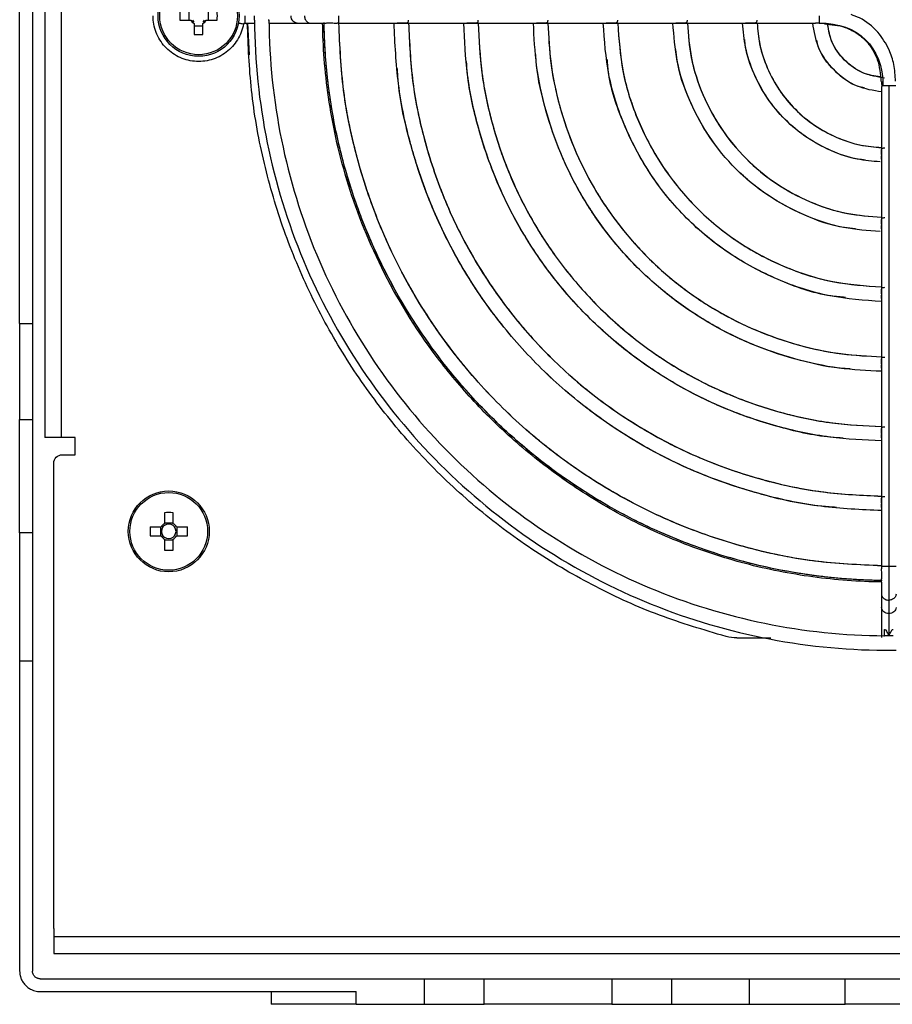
# Model space of a CAD drawing. Header units: millimetres. Extents: x 155400 to 158106, y 111257 to 114777.
# Tile 12 of 157: x 156849 to 156951, y 111889 to 112005. Entities that reach past the tile are written whole.
import ezdxf

# ---------------------------------------------------------------- set-up
doc = ezdxf.new("R2010")
doc.units = ezdxf.units.MM

msp = doc.modelspace()

# ---------------------------------------------------------------- linework, layer by layer
at = {"color": 7, "linetype": 'Continuous', "lineweight": 25}
for p, q in [((156848.57, 111968.91), (156848.57, 112088.11)), ((156850.07, 112088.11), (156850.07, 111968.91)), ((156851.52, 112039.81), (156851.52, 111955.51)), ((156853.47, 111955.51), (156853.47, 112039.81)), ((156868.42, 112005.52), (156868.42, 112004.49)), ((156870.72, 112004.49), (156870.72, 112005.52)), ((156867.38, 112004.49), (156868.67, 112004.49)), ((156869.05, 112004.11), (156869.05, 112002.82)), ((156870.08, 112002.82), (156870.08, 112004.11)), ((156870.47, 112004.49), (156871.76, 112004.49)), ((156874.98, 112004.16), (156876.15, 112004.16)), ((156875.32, 112004.16), (156875.52, 112000.45)), ((156877.82, 112004.16), (156878.19, 112004.16)), ((156878.2, 112004.16), (156881.13, 112004.16)), ((156881.13, 112004.16), (156882.7, 112004.16)), ((156882.7, 112004.16), (156883.83, 112004.16)), ((156883.83, 112004.16), (156883.97, 112004.16)), ((156883.97, 112004.16), (156884.12, 112004.16)), ((156884.12, 112004.16), (156884.35, 112004.16)), ((156886, 112004.16), (156892.86, 112004.16)), ((156892.86, 112004.16), (156901.04, 112004.16)), ((156901.04, 112004.16), (156909.22, 112004.16)), ((156909.22, 112004.16), (156917.4, 112004.16)), ((156917.4, 112004.16), (156925.58, 112004.16)), ((156925.58, 112004.16), (156933.77, 112004.16)), ((156933.77, 112004.16), (156941.97, 112004.16)), ((156869.05, 112003.85), (156870.08, 112003.85)), ((156949.72, 111996.4), (156949.72, 111988.2)), ((156950.57, 111996.83), (156950.57, 111940.43)), ((156949.72, 111988.2), (156949.72, 111980.01)), ((156949.72, 111980.01), (156949.72, 111971.83)), ((156949.72, 111971.83), (156949.72, 111963.65)), ((156848.57, 111968.91), (156850.07, 111968.91)), ((156949.72, 111963.65), (156949.72, 111955.47)), ((156848.57, 111957.63), (156850.07, 111957.63)), ((156848.57, 111944.32), (156848.57, 111957.63)), ((156850.07, 111957.63), (156850.07, 111944.32)), ((156854.47, 111955.51), (156853.47, 111955.51)), ((156855.07, 111955.51), (156854.47, 111955.51)), ((156855.07, 111953.51), (156855.07, 111955.51)), ((156949.72, 111955.47), (156949.72, 111947.3)), ((156853.57, 111953.51), (156855.07, 111953.51)), ((156852.57, 111897.91), (156852.57, 111952.51)), ((156949.72, 111947.3), (156949.72, 111940.43)), ((156865.55, 111946.7), (156865.55, 111945.41)), ((156866.58, 111945.41), (156866.58, 111946.7)), ((156865.17, 111945.02), (156863.88, 111945.02)), ((156865.09, 111945.02), (156865.09, 111943.99)), ((156866.58, 111945.49), (156865.55, 111945.49)), ((156868.26, 111945.02), (156866.97, 111945.02)), ((156867.05, 111943.99), (156867.05, 111945.02)), ((156850.07, 111944.32), (156848.57, 111944.32)), ((156863.88, 111943.99), (156865.17, 111943.99)), ((156866.97, 111943.99), (156868.26, 111943.99)), ((156865.55, 111943.61), (156865.55, 111942.32)), ((156865.55, 111943.52), (156866.58, 111943.52)), ((156866.58, 111942.32), (156866.58, 111943.61)), ((156949.72, 111940.43), (156949.72, 111940.12)), ((156949.72, 111938.53), (156949.72, 111938.39)), ((156949.72, 111938.39), (156949.72, 111937.85)), ((156949.72, 111937.85), (156949.72, 111937.13)), ((156949.72, 111937.13), (156949.72, 111935.56)), ((156950.57, 111936.44), (156950.57, 111934.87)), ((156949.72, 111935.56), (156949.72, 111932.06)), ((156950.07, 111932.24), (156950.07, 111933.01)), ((156950.07, 111933.01), (156950.2, 111933.01)), ((156950.95, 111933.01), (156951.07, 111933.01)), ((156932.74, 111932.01), (156936.73, 111932.01)), ((156950.57, 111930.56), (156950.57, 111930.57)), ((156850.07, 111929.28), (156848.57, 111929.28)), ((156848.57, 111929.28), (156848.57, 111892.91)), ((156850.07, 111929.28), (156850.07, 111892.91)), ((156852.57, 111897.91), (156852.57, 111896.91)), ((156994.07, 111896.91), (156852.57, 111896.91)), ((156852.57, 111894.96), (156994.07, 111894.96)), ((156850.97, 111892.01), (156896.07, 111892.01)), ((156896.07, 111889.01), (156896.07, 111892.01)), ((156903.07, 111889.01), (156903.07, 111892.01)), ((156918.07, 111892.01), (156918.07, 111889.01)), ((156925.07, 111892.01), (156925.07, 111889.01)), ((156925.07, 111892.01), (156934.17, 111892.01)), ((156934.17, 111892.01), (156934.17, 111889.01)), ((156945.45, 111889.01), (156945.45, 111892.01)), ((156945.45, 111892.01), (156957.17, 111892.01)), ((156850.97, 111890.51), (156888.07, 111890.51)), ((156878.07, 111890.51), (156878.07, 111889.01)), ((156888.07, 111889.01), (156888.07, 111890.51)), ((156888.07, 111889.01), (156896.07, 111889.01)), ((156925.07, 111889.01), (156934.17, 111889.01)), ((156957.17, 111889.01), (156945.45, 111889.01))]:
    msp.add_line(p, q, dxfattribs=at)
for centre, radius in [((156869.57, 112005.01), 4.75), ((156869.57, 112005.01), 4.56), ((156866.07, 111944.51), 4.75), ((156866.07, 111944.51), 4.56)]:
    msp.add_circle(centre, radius, dxfattribs=at)
for centre, radius, start, end in [((156884.98, 112005.01), 17.61, 178.3239, 181.6761), ((156854.16, 112005.01), 17.61, 358.3239, 1.6761), ((156869.57, 112005.01), 1.04, 209.7494, 240.2506), ((156869.57, 112005.01), 0.875, 216.0664, 233.9336), ((156869.57, 112005.01), 1.04, 299.7494, 330.2506), ((156869.57, 112005.01), 0.875, 306.0664, 323.9336), ((156869.57, 112020.42), 17.61, 268.3239, 271.6761), ((156866.07, 111929.1), 17.61, 88.3239, 91.6761), ((156881.48, 111944.51), 17.61, 178.3239, 181.6761), ((156866.07, 111944.51), 1.04, 119.7494, 150.2506), ((156866.07, 111944.51), 0.851, 142.7589, 217.2411), ((156866.07, 111944.51), 0.851, 127.2411, 142.7589), ((156866.07, 111944.51), 0.851, 52.7589, 127.2411), ((156866.07, 111944.51), 1.04, 29.7494, 60.2506), ((156866.07, 111944.51), 0.851, 37.2411, 52.7589), ((156866.07, 111944.51), 0.851, 322.7589, 37.2411), ((156850.66, 111944.51), 17.61, 358.3239, 1.6761), ((156866.07, 111944.51), 1.04, 209.7494, 240.2506), ((156866.07, 111944.51), 0.851, 217.2411, 232.7589), ((156866.07, 111944.51), 0.851, 232.7589, 307.2411), ((156866.07, 111944.51), 1.04, 299.7494, 330.2506), ((156866.07, 111944.51), 0.851, 307.2411, 322.7589), ((156866.07, 111959.92), 17.61, 268.3239, 271.6761)]:
    msp.add_arc(centre, radius, start, end, dxfattribs=at)
for points, knots in [([(156951.37, 111997.33), (156951.33, 111998), (156951.26, 111999.26), (156950.58, 112001.25), (156949.32, 112003.23), (156947.67, 112004.62), (156946.47, 112005.03), (156946.14, 112005.15)], [0, 0, 0, 0, 0.199525, 0.377271, 0.622704, 0.894615, 1, 1, 1, 1]), ([(156874.84, 112004.03), (156874.72, 112003.39), (156874.47, 112002.76), (156873.78, 112001.64), (156873.33, 112001.14), (156872.28, 112000.34), (156871.68, 112000.04), (156870.41, 111999.68), (156869.74, 111999.62), (156868.43, 111999.74), (156867.78, 111999.92), (156866.6, 112000.51), (156866.07, 112000.91), (156865.18, 112001.89), (156864.82, 112002.46), (156864.35, 112003.69), (156864.22, 112004.35), (156864.22, 112005.01)], [0, 0, 0, 0, 0.125, 0.125, 0.25, 0.25, 0.375, 0.375, 0.5, 0.5, 0.625, 0.625, 0.75, 0.75, 0.875, 0.875, 1, 1, 1, 1]), ([(156874.84, 112004.03), (156874.84, 112004.03), (156874.78, 112004.04), (156874.56, 112004.08), (156874.41, 112004.11), (156874.24, 112004.14)], [0, 0, 0, 0, 0.5, 0.5, 1, 1, 1, 1]), ([(156874.84, 112004.03), (156874.84, 112004.07), (156874.86, 112004.1), (156874.91, 112004.14), (156874.95, 112004.16), (156874.98, 112004.16)], [0, 0, 0, 0, 0.5, 0.5, 1, 1, 1, 1]), ([(156874.98, 112005.01), (156874.98, 112004.78), (156874.98, 112004.56), (156874.98, 112004.25), (156874.98, 112004.16), (156874.98, 112004.16)], [0, 0, 0, 0, 0.5, 0.5, 1, 1, 1, 1]), ([(156931.47, 111932.17), (156928.85, 111932.95), (156923.6, 111934.5), (156916.12, 111937.9), (156909.02, 111942.03), (156902.42, 111946.92), (156896.39, 111952.5), (156891.01, 111958.7), (156886.33, 111965.45), (156882.41, 111972.67), (156879.29, 111980.27), (156877.04, 111988.17), (156875.61, 111996.16), (156875.4, 112001.52), (156875.29, 112004.16)], [0, 0, 0, 0, 0.083591, 0.167181, 0.250772, 0.334363, 0.417953, 0.501544, 0.585135, 0.668725, 0.752316, 0.835907, 0.919498, 1, 1, 1, 1]), ([(156876.13, 112004.52), (156876.13, 112004.54), (156876.13, 112004.59), (156876.13, 112004.66), (156876.13, 112004.77), (156876.14, 112004.89), (156876.14, 112004.97), (156876.14, 112005.01)], [0, 0, 0, 0, 0.132693, 0.299405, 0.500145, 0.794115, 1, 1, 1, 1]), ([(156876.13, 112004.52), (156876.16, 111999.69), (156876.66, 111994.86), (156878.59, 111985.39), (156880.02, 111980.75), (156883.75, 111971.83), (156886.05, 111967.56), (156891.43, 111959.53), (156894.51, 111955.78), (156901.35, 111948.95), (156905.1, 111945.86), (156913.13, 111940.48), (156917.4, 111938.18), (156926.32, 111934.45), (156930.96, 111933.02), (156940.43, 111931.09), (156945.26, 111930.59), (156950.09, 111930.56)], [0, 0, 0, 0, 0.125, 0.125, 0.25, 0.25, 0.375, 0.375, 0.5, 0.5, 0.625, 0.625, 0.75, 0.75, 0.875, 0.875, 1, 1, 1, 1]), ([(156877.83, 112004.52), (156877.83, 112004.54), (156877.83, 112004.56), (156877.82, 112004.58), (156877.82, 112004.6)], [0, 0, 0, 0, 0.499503, 1, 1, 1, 1]), ([(156877.82, 112004.45), (156877.82, 112004.46), (156877.83, 112004.48), (156877.83, 112004.51), (156877.83, 112004.52)], [0, 0, 0, 0, 0.498985, 1, 1, 1, 1]), ([(156877.83, 112004.52), (156877.86, 111999.8), (156878.35, 111995.09), (156880.24, 111985.84), (156881.63, 111981.3), (156885.27, 111972.59), (156887.52, 111968.41), (156892.78, 111960.57), (156895.79, 111956.91), (156902.46, 111950.23), (156906.13, 111947.22), (156913.97, 111941.96), (156918.14, 111939.71), (156926.85, 111936.07), (156931.39, 111934.67), (156940.64, 111932.78), (156945.35, 111932.29), (156950.07, 111932.26)], [0, 0, 0, 0, 0.125, 0.125, 0.25, 0.25, 0.375, 0.375, 0.5, 0.5, 0.625, 0.625, 0.75, 0.75, 0.875, 0.875, 1, 1, 1, 1]), ([(156881.13, 112004.16), (156880.95, 112004.16), (156880.77, 112004.25), (156880.51, 112004.56), (156880.44, 112004.78), (156880.44, 112005.01)], [0, 0, 0, 0, 0.5, 0.5, 1, 1, 1, 1]), ([(156882.01, 112005.01), (156882.01, 112004.93), (156882.02, 112004.78), (156882.09, 112004.58), (156882.2, 112004.4), (156882.35, 112004.26), (156882.52, 112004.18), (156882.64, 112004.15), (156882.7, 112004.16), (156882.7, 112004.16)], [0, 0, 0, 0, 0.166522, 0.333044, 0.499567, 0.666089, 0.832611, 0.999133, 1, 1, 1, 1]), ([(156949.77, 111938.57), (156947.06, 111938.6), (156944.34, 111938.8), (156938.98, 111939.53), (156936.33, 111940.05), (156931.15, 111941.41), (156928.63, 111942.24), (156923.75, 111944.16), (156921.39, 111945.26), (156916.88, 111947.68), (156914.74, 111949), (156910.67, 111951.82), (156908.75, 111953.32), (156905.15, 111956.45), (156903.47, 111958.09), (156900.36, 111961.43), (156898.92, 111963.15), (156894.97, 111968.36), (156892.82, 111971.92), (156889.32, 111978.96), (156887.98, 111982.43), (156885.95, 111989.14), (156885.26, 111992.38), (156884.37, 111998.53), (156884.17, 112001.45), (156884.13, 112004.21)], [0, 0, 0, 0, 0.0625, 0.0625, 0.125, 0.125, 0.1875, 0.1875, 0.25, 0.25, 0.3125, 0.3125, 0.375, 0.375, 0.4375, 0.4375, 0.5, 0.5, 0.625, 0.625, 0.75, 0.75, 0.875, 0.875, 1, 1, 1, 1]), ([(156949.81, 111938.74), (156949.54, 111938.75), (156949.01, 111938.75), (156948.2, 111938.78), (156947.4, 111938.81), (156946.6, 111938.86), (156945.8, 111938.91), (156945.01, 111938.97), (156944.21, 111939.04), (156943.41, 111939.12), (156942.62, 111939.22), (156941.82, 111939.32), (156941.03, 111939.43), (156940.24, 111939.55), (156939.45, 111939.68), (156938.66, 111939.82), (156937.87, 111939.97), (156936.3, 111940.28), (156933.95, 111940.83), (156930.87, 111941.71), (156927.84, 111942.73), (156923.86, 111944.3), (156919.03, 111946.61), (156913.54, 111949.93), (156908.39, 111953.76), (156903.64, 111958.07), (156899.33, 111962.83), (156895.5, 111967.97), (156892.17, 111973.46), (156889.86, 111978.29), (156888.3, 111982.27), (156887.27, 111985.3), (156886.4, 111988.39), (156885.79, 111990.99), (156885.38, 111993.09), (156885.11, 111994.67), (156884.88, 111996.25), (156884.69, 111997.84), (156884.53, 111999.44), (156884.42, 112001.03), (156884.34, 112002.64), (156884.32, 112003.71), (156884.31, 112004.24)], [0, 0, 0, 0, 0.007834, 0.01566, 0.023479, 0.031293, 0.039101, 0.046907, 0.05471, 0.062512, 0.070315, 0.078118, 0.085924, 0.093733, 0.101547, 0.109366, 0.117193, 0.125027, 0.156316, 0.187533, 0.21875, 0.250043, 0.31253, 0.375022, 0.437509, 0.500001, 0.562488, 0.62498, 0.687467, 0.749959, 0.781248, 0.812465, 0.843682, 0.874975, 0.890635, 0.906267, 0.921881, 0.937486, 0.953091, 0.968706, 0.984339, 1, 1, 1, 1]), ([(156949.78, 111938.74), (156945.51, 111938.79), (156941.24, 111939.26), (156932.88, 111941), (156928.78, 111942.27), (156920.91, 111945.59), (156917.13, 111947.63), (156910.05, 111952.4), (156906.73, 111955.12), (156900.69, 111961.17), (156897.97, 111964.48), (156893.2, 111971.57), (156891.16, 111975.34), (156887.84, 111983.21), (156886.57, 111987.31), (156884.82, 111995.67), (156884.36, 111999.94), (156884.31, 112004.21)], [0, 0, 0, 0, 0.125, 0.125, 0.25, 0.25, 0.375, 0.375, 0.5, 0.5, 0.625, 0.625, 0.75, 0.75, 0.875, 0.875, 1, 1, 1, 1]), ([(156884.37, 112004.16), (156884.37, 112004.16), (156884.39, 112004.15), (156884.45, 112004.16), (156884.55, 112004.17), (156884.68, 112004.19), (156884.83, 112004.19), (156884.99, 112004.2), (156885.22, 112004.19), (156885.44, 112004.17), (156885.64, 112004.15), (156885.77, 112004.16), (156885.87, 112004.18), (156885.91, 112004.22), (156885.93, 112004.23)], [0, 0, 0, 0, 0.001855, 0.085882, 0.170978, 0.257179, 0.341091, 0.42452, 0.509276, 0.67752, 0.76295, 0.846235, 0.931462, 1, 1, 1, 1]), ([(156886, 112005.01), (156886, 112004.92), (156886, 112004.75), (156886, 112004.52), (156886, 112004.33), (156886, 112004.2), (156886, 112004.15), (156886, 112004.16), (156886, 112004.16)], [0, 0, 0, 0, 0.1921961, 0.3843921, 0.5765882, 0.7687843, 0.9609803, 1, 1, 1, 1]), ([(156949.74, 111940.46), (156947.07, 111940.58), (156941.61, 111940.83), (156933.5, 111942.56), (156925.57, 111945.27), (156918.06, 111949.01), (156911.09, 111953.68), (156904.79, 111959.22), (156899.25, 111965.52), (156894.58, 111972.49), (156890.84, 111980), (156888.13, 111987.94), (156886.4, 111996.04), (156886.15, 112001.5), (156886.03, 112004.17)], [0, 0, 0, 0, 0.080392, 0.164318, 0.248243, 0.332169, 0.416094, 0.50002, 0.583946, 0.667871, 0.751797, 0.835722, 0.919648, 1, 1, 1, 1]), ([(156949.74, 111940.47), (156947.11, 111940.58), (156941.68, 111940.82), (156933.6, 111942.53), (156925.64, 111945.24), (156918.1, 111948.98), (156911.11, 111953.66), (156904.78, 111959.22), (156899.23, 111965.54), (156894.55, 111972.53), (156890.81, 111980.07), (156888.1, 111988.03), (156886.39, 111996.11), (156886.15, 112001.54), (156886.03, 112004.17)], [0, 0, 0, 0, 0.079205, 0.163368, 0.247531, 0.331694, 0.415857, 0.50002, 0.584183, 0.668346, 0.752509, 0.836672, 0.920835, 1, 1, 1, 1]), ([(156949.72, 111946.94), (156947.34, 111947.05), (156942.45, 111947.28), (156935.19, 111948.83), (156928.06, 111951.27), (156921.31, 111954.64), (156915.05, 111958.84), (156909.38, 111963.81), (156904.4, 111969.48), (156900.2, 111975.74), (156896.84, 111982.49), (156894.4, 111989.62), (156892.85, 111996.88), (156892.62, 112001.77), (156892.51, 112004.16)], [0, 0, 0, 0, 0.079899, 0.163919, 0.247939, 0.33196, 0.41598, 0.5, 0.58402, 0.66804, 0.752061, 0.836081, 0.920101, 1, 1, 1, 1]), ([(156894.18, 112004.52), (156894.18, 112004.48), (156894.18, 112004.38), (156894.15, 112004.28), (156894.09, 112004.2), (156893.99, 112004.16), (156893.85, 112004.16), (156893.68, 112004.16), (156893.5, 112004.17), (156893.33, 112004.17), (156893.17, 112004.17), (156893, 112004.16), (156892.9, 112004.16), (156892.86, 112004.16)], [0, 0, 0, 0, 0.092323, 0.182053, 0.273807, 0.371904, 0.452328, 0.557104, 0.676263, 0.742784, 0.810903, 0.928342, 1, 1, 1, 1]), ([(156894.21, 112004.16), (156894.32, 112001.85), (156894.54, 111997.1), (156896.05, 111990.06), (156898.42, 111983.14), (156901.68, 111976.59), (156905.76, 111970.52), (156910.59, 111965.02), (156916.08, 111960.19), (156922.16, 111956.11), (156928.71, 111952.85), (156935.63, 111950.48), (156942.67, 111948.97), (156947.41, 111948.75), (156949.72, 111948.64)], [0, 0, 0, 0, 0.079793, 0.163835, 0.247876, 0.331917, 0.415959, 0.5, 0.584041, 0.668083, 0.752124, 0.836165, 0.920207, 1, 1, 1, 1]), ([(156894.21, 112004.16), (156894.31, 112001.89), (156894.52, 111997.18), (156896.02, 111990.15), (156898.38, 111983.21), (156901.65, 111976.63), (156905.74, 111970.53), (156910.58, 111965.01), (156916.1, 111960.17), (156922.2, 111956.08), (156928.77, 111952.82), (156935.72, 111950.45), (156942.74, 111948.96), (156947.45, 111948.75), (156949.72, 111948.65)], [0, 0, 0, 0, 0.078408, 0.162727, 0.247045, 0.331363, 0.415682, 0.5, 0.584318, 0.668637, 0.752955, 0.837273, 0.921592, 1, 1, 1, 1]), ([(156949.72, 111955.12), (156947.7, 111955.22), (156943.52, 111955.42), (156937.31, 111956.75), (156931.2, 111958.85), (156925.41, 111961.74), (156920.04, 111965.34), (156915.18, 111969.61), (156910.91, 111974.47), (156907.31, 111979.84), (156904.42, 111985.63), (156902.32, 111991.74), (156900.98, 111997.95), (156900.78, 112002.13), (156900.69, 112004.16)], [0, 0, 0, 0, 0.079324, 0.163459, 0.247594, 0.331729, 0.415865, 0.5, 0.584135, 0.668271, 0.752406, 0.836541, 0.920676, 1, 1, 1, 1]), ([(156902.36, 112004.52), (156902.36, 112004.48), (156902.36, 112004.38), (156902.33, 112004.28), (156902.27, 112004.2), (156902.17, 112004.16), (156902.03, 112004.16), (156901.86, 112004.16), (156901.68, 112004.17), (156901.51, 112004.17), (156901.35, 112004.17), (156901.18, 112004.16), (156901.08, 112004.16), (156901.04, 112004.16)], [0, 0, 0, 0, 0.092377, 0.182117, 0.273858, 0.371937, 0.452364, 0.557156, 0.676422, 0.742857, 0.81115, 0.928427, 1, 1, 1, 1]), ([(156902.39, 112004.16), (156902.48, 112002.2), (156902.68, 111998.17), (156903.97, 111992.18), (156905.99, 111986.28), (156908.78, 111980.69), (156912.26, 111975.51), (156916.38, 111970.82), (156921.08, 111966.7), (156926.26, 111963.21), (156931.85, 111960.43), (156937.75, 111958.4), (156943.74, 111957.11), (156947.77, 111956.91), (156949.72, 111956.82)], [0, 0, 0, 0, 0.079179, 0.163343, 0.247507, 0.331672, 0.415836, 0.5, 0.584164, 0.668328, 0.752493, 0.836657, 0.920821, 1, 1, 1, 1]), ([(156902.39, 112004.16), (156902.48, 112002.24), (156902.66, 111998.25), (156903.94, 111992.27), (156905.96, 111986.34), (156908.75, 111980.73), (156912.25, 111975.52), (156916.38, 111970.81), (156921.09, 111966.68), (156926.3, 111963.19), (156931.91, 111960.39), (156937.84, 111958.37), (156943.81, 111957.09), (156947.81, 111956.91), (156949.72, 111956.82)], [0, 0, 0, 0, 0.077553, 0.162043, 0.246532, 0.331021, 0.415511, 0.5, 0.584489, 0.668979, 0.753468, 0.837957, 0.922447, 1, 1, 1, 1]), ([(156949.72, 111963.3), (156948.05, 111963.38), (156944.59, 111963.55), (156939.43, 111964.67), (156934.33, 111966.43), (156929.51, 111968.84), (156925.03, 111971.85), (156920.98, 111975.41), (156917.42, 111979.46), (156914.41, 111983.94), (156912, 111988.77), (156910.24, 111993.86), (156909.12, 111999.02), (156908.95, 112002.49), (156908.87, 112004.16)], [0, 0, 0, 0, 0.078516, 0.162813, 0.24711, 0.331407, 0.415703, 0.5, 0.584297, 0.668593, 0.75289, 0.837187, 0.921484, 1, 1, 1, 1]), ([(156910.54, 112004.52), (156910.54, 112004.48), (156910.54, 112004.38), (156910.51, 112004.27), (156910.44, 112004.2), (156910.34, 112004.16), (156910.21, 112004.16), (156910.04, 112004.16), (156909.86, 112004.17), (156909.69, 112004.17), (156909.53, 112004.17), (156909.36, 112004.16), (156909.26, 112004.16), (156909.22, 112004.16)], [0, 0, 0, 0, 0.094497, 0.186701, 0.277163, 0.371947, 0.452382, 0.557204, 0.676612, 0.742944, 0.811491, 0.928541, 1, 1, 1, 1]), ([(156910.57, 112004.16), (156910.65, 112002.56), (156910.81, 111999.24), (156911.89, 111994.3), (156913.57, 111989.42), (156915.88, 111984.79), (156918.77, 111980.5), (156922.18, 111976.62), (156926.07, 111973.2), (156930.36, 111970.32), (156934.99, 111968), (156939.87, 111966.32), (156944.81, 111965.25), (156948.13, 111965.08), (156949.72, 111965)], [0, 0, 0, 0, 0.078306, 0.162645, 0.246984, 0.331322, 0.415661, 0.5, 0.584339, 0.668678, 0.753016, 0.837355, 0.921694, 1, 1, 1, 1]), ([(156910.57, 112004.16), (156910.64, 112002.6), (156910.8, 111999.32), (156911.86, 111994.4), (156913.54, 111989.48), (156915.86, 111984.83), (156918.75, 111980.52), (156922.18, 111976.61), (156926.08, 111973.18), (156930.4, 111970.29), (156935.05, 111967.97), (156939.96, 111966.29), (156944.88, 111965.23), (156948.17, 111965.08), (156949.72, 111965)], [0, 0, 0, 0, 0.076339, 0.161071, 0.245804, 0.330536, 0.415268, 0.5, 0.584732, 0.669464, 0.754196, 0.838929, 0.923661, 1, 1, 1, 1]), ([(156949.72, 111971.49), (156947.69, 111971.63), (156943.51, 111971.93), (156937.43, 111973.92), (156931.71, 111976.99), (156926.7, 111981.13), (156922.56, 111986.14), (156919.49, 111991.86), (156917.5, 111997.94), (156917.2, 112002.13), (156917.06, 112004.16)], [0, 0, 0, 0, 0.11955, 0.246367, 0.373183, 0.5, 0.626817, 0.753633, 0.88045, 1, 1, 1, 1]), ([(156918.72, 112004.52), (156918.72, 112004.48), (156918.72, 112004.38), (156918.69, 112004.28), (156918.62, 112004.2), (156918.53, 112004.16), (156918.39, 112004.16), (156918.22, 112004.16), (156918.04, 112004.17), (156917.87, 112004.17), (156917.71, 112004.17), (156917.54, 112004.16), (156917.44, 112004.16), (156917.4, 112004.16)], [0, 0, 0, 0, 0.092567, 0.182345, 0.274039, 0.37206, 0.452544, 0.557506, 0.676944, 0.743247, 0.812098, 0.928822, 1, 1, 1, 1]), ([(156918.76, 112004.16), (156918.9, 112002.24), (156919.18, 111998.28), (156921.07, 111992.52), (156923.98, 111987.09), (156927.91, 111982.34), (156932.66, 111978.41), (156938.08, 111975.5), (156943.84, 111973.61), (156947.8, 111973.33), (156949.72, 111973.19)], [0, 0, 0, 0, 0.119249, 0.246166, 0.373083, 0.5, 0.626917, 0.753834, 0.880751, 1, 1, 1, 1]), ([(156918.77, 112004.16), (156918.9, 112002.27), (156919.16, 111998.33), (156921.03, 111992.58), (156923.96, 111987.12), (156927.9, 111982.33), (156932.69, 111978.39), (156938.15, 111975.47), (156943.9, 111973.6), (156947.84, 111973.33), (156949.72, 111973.2)], [0, 0, 0, 0, 0.117001, 0.244667, 0.372334, 0.5, 0.627666, 0.755333, 0.882999, 1, 1, 1, 1]), ([(156949.55, 111979.69), (156948.11, 111979.8), (156945.06, 111980.03), (156940.58, 111981.52), (156936.28, 111983.84), (156932.52, 111986.95), (156929.4, 111990.72), (156927.09, 111995.01), (156925.59, 111999.55), (156925.35, 112002.66), (156925.24, 112004.16)], [0, 0, 0, 0, 0.1136899, 0.2417, 0.36971, 0.4977201, 0.6257301, 0.7537402, 0.8817503, 1, 1, 1, 1]), ([(156926.9, 112004.52), (156926.9, 112004.48), (156926.9, 112004.38), (156926.87, 112004.28), (156926.81, 112004.2), (156926.71, 112004.16), (156926.57, 112004.16), (156926.4, 112004.16), (156926.22, 112004.17), (156926.05, 112004.17), (156925.89, 112004.17), (156925.72, 112004.16), (156925.62, 112004.16), (156925.58, 112004.16)], [0, 0, 0, 0, 0.092756, 0.182571, 0.274218, 0.372182, 0.452656, 0.557687, 0.677337, 0.743493, 0.813027, 0.929108, 1, 1, 1, 1]), ([(156926.94, 112004.16), (156927.05, 112002.77), (156927.27, 111999.88), (156928.67, 111995.66), (156930.83, 111991.67), (156933.73, 111988.16), (156937.23, 111985.26), (156941.23, 111983.1), (156945.45, 111981.7), (156948.34, 111981.48), (156949.72, 111981.37)], [0, 0, 0, 0, 0.1171637, 0.2447758, 0.3723879, 0.5, 0.6276121, 0.7552242, 0.8828363, 1, 1, 1, 1]), ([(156926.95, 112004.16), (156927.04, 112002.81), (156927.25, 111999.94), (156928.63, 111995.73), (156930.8, 111991.69), (156933.72, 111988.15), (156937.26, 111985.23), (156941.3, 111983.07), (156945.51, 111981.68), (156948.38, 111981.48), (156949.72, 111981.38)], [0, 0, 0, 0, 0.114102, 0.242735, 0.371367, 0.5, 0.628633, 0.757265, 0.885898, 1, 1, 1, 1]), ([(156949.55, 111987.87), (156948.65, 111987.95), (156946.66, 111988.12), (156943.73, 111989.12), (156940.86, 111990.68), (156938.34, 111992.77), (156936.25, 111995.29), (156934.69, 111998.16), (156933.68, 112001.15), (156933.5, 112003.2), (156933.42, 112004.16)], [0, 0, 0, 0, 0.1078637, 0.2374204, 0.3669771, 0.4965338, 0.6260905, 0.7556472, 0.8852038, 1, 1, 1, 1]), ([(156935.08, 112004.52), (156935.08, 112004.48), (156935.08, 112004.38), (156935.05, 112004.27), (156934.99, 112004.2), (156934.89, 112004.16), (156934.76, 112004.16), (156934.58, 112004.16), (156934.4, 112004.17), (156934.23, 112004.17), (156934.07, 112004.17), (156933.91, 112004.16), (156933.81, 112004.16), (156933.77, 112004.16)], [0, 0, 0, 0, 0.094792, 0.1867497, 0.2772572, 0.3723752, 0.4528, 0.5580045, 0.6777916, 0.7439428, 0.8149381, 0.9296476, 1, 1, 1, 1]), ([(156935.12, 112004.16), (156935.2, 112003.31), (156935.36, 112001.49), (156936.27, 111998.81), (156937.67, 111996.24), (156939.55, 111993.98), (156941.81, 111992.1), (156944.38, 111990.7), (156947.05, 111989.79), (156948.88, 111989.63), (156949.72, 111989.55)], [0, 0, 0, 0, 0.112705, 0.241804, 0.370902, 0.5, 0.629098, 0.758196, 0.887295, 1, 1, 1, 1]), ([(156935.13, 112004.16), (156935.19, 112003.34), (156935.34, 112001.55), (156936.23, 111998.88), (156937.64, 111996.27), (156939.54, 111993.97), (156941.83, 111992.08), (156944.45, 111990.67), (156947.11, 111989.77), (156948.91, 111989.63), (156949.72, 111989.56)], [0, 0, 0, 0, 0.1079101, 0.2386067, 0.3693034, 0.5, 0.6306966, 0.7613933, 0.8920899, 1, 1, 1, 1]), ([(156949.72, 111996.08), (156948.76, 111996.24), (156946.7, 111996.58), (156944.07, 111998.5), (156942.15, 112001.13), (156941.81, 112003.19), (156941.65, 112004.16)], [0, 0, 0, 0, 0.234727, 0.5, 0.765273, 1, 1, 1, 1]), ([(156942.4, 112004.17), (156942.35, 112004.17), (156942.24, 112004.17), (156942.09, 112004.16), (156942, 112004.16), (156941.97, 112004.16)], [0, 0, 0, 0, 0.282212, 0.768958, 1, 1, 1, 1]), ([(156942.4, 112004.17), (156942.45, 112004.17), (156942.58, 112004.17), (156942.76, 112004.16), (156942.91, 112004.14), (156942.99, 112004.14), (156943.02, 112004.14)], [0, 0, 0, 0, 0.241147, 0.544935, 0.817398, 1, 1, 1, 1]), ([(156943.01, 112004.06), (156943.84, 112003.99), (156945.14, 112003.89), (156946.72, 112003.09), (156947.8, 112002.24), (156948.65, 112001.16), (156949.46, 111999.53), (156949.58, 111998.18), (156949.65, 111997.29)], [0, 0, 0, 0, 0.233458, 0.3653, 0.492655, 0.620057, 0.752046, 1, 1, 1, 1]), ([(156950.06, 111997.7), (156949.19, 111997.85), (156947.46, 111998.15), (156945.3, 111999.73), (156943.8, 112001.75), (156943.52, 112003.3), (156943.39, 112004)], [0, 0, 0, 0, 0.262849, 0.525698, 0.788547, 1, 1, 1, 1]), ([(156949.56, 111997.84), (156948.89, 111997.95), (156947.33, 111998.21), (156945.29, 111999.73), (156943.78, 112001.76), (156943.52, 112003.32), (156943.41, 112004)], [0, 0, 0, 0, 0.214539, 0.499799, 0.785059, 1, 1, 1, 1]), ([(156947.8, 111988.09), (156947.52, 111988.12), (156946.15, 111988.25), (156943.8, 111989.11), (156940.89, 111990.66), (156938.34, 111992.77), (156936.22, 111995.32), (156934.68, 111998.23), (156933.82, 112000.59), (156933.69, 112001.96), (156933.66, 112002.23)], [0, 0, 0, 0, 0.039099, 0.192733, 0.346366, 0.5, 0.653634, 0.807267, 0.960901, 1, 1, 1, 1]), ([(156947.71, 111996.57), (156947.46, 111996.61), (156946.1, 111996.88), (156944.13, 111998.56), (156942.45, 112000.54), (156942.18, 112001.89), (156942.13, 112002.14)], [0, 0, 0, 0, 0.092574, 0.5, 0.907426, 1, 1, 1, 1]), ([(156946.05, 111963.58), (156945.65, 111963.6), (156943.45, 111963.74), (156939.53, 111964.68), (156934.4, 111966.4), (156929.55, 111968.82), (156925.05, 111971.84), (156920.98, 111975.41), (156917.4, 111979.48), (156914.39, 111983.98), (156911.96, 111988.83), (156910.24, 111993.96), (156909.31, 111997.88), (156909.17, 112000.08), (156909.15, 112000.48)], [0, 0, 0, 0, 0.021345, 0.117076, 0.212807, 0.308538, 0.404269, 0.5, 0.595731, 0.691462, 0.787193, 0.882924, 0.978655, 1, 1, 1, 1]), ([(156946.65, 111980.02), (156946.22, 111980.06), (156944.17, 111980.25), (156940.65, 111981.52), (156936.31, 111983.81), (156932.52, 111986.95), (156929.38, 111990.75), (156927.09, 111995.08), (156925.82, 111998.6), (156925.63, 112000.65), (156925.59, 112001.08)], [0, 0, 0, 0, 0.040148, 0.193432, 0.346716, 0.5, 0.653284, 0.806568, 0.959852, 1, 1, 1, 1]), ([(156945.23, 111955.45), (156944.75, 111955.48), (156942.11, 111955.64), (156937.4, 111956.76), (156931.26, 111958.82), (156925.45, 111961.72), (156920.06, 111965.33), (156915.18, 111969.61), (156910.9, 111974.49), (156907.29, 111979.88), (156904.38, 111985.69), (156902.33, 111991.84), (156901.21, 111996.54), (156901.05, 111999.18), (156901.02, 111999.67)], [0, 0, 0, 0, 0.021563, 0.11725, 0.212938, 0.308625, 0.404313, 0.5, 0.595687, 0.691375, 0.787062, 0.88275, 0.978437, 1, 1, 1, 1]), ([(156945.49, 111971.96), (156944.92, 111972.01), (156942.19, 111972.26), (156937.5, 111973.94), (156931.74, 111976.96), (156926.7, 111981.13), (156922.53, 111986.17), (156919.5, 111991.93), (156917.82, 111996.62), (156917.58, 111999.35), (156917.53, 111999.93)], [0, 0, 0, 0, 0.040678, 0.193785, 0.346893, 0.5, 0.653107, 0.806215, 0.959322, 1, 1, 1, 1]), ([(156944.42, 111947.33), (156943.85, 111947.36), (156940.77, 111947.55), (156935.28, 111948.85), (156928.12, 111951.24), (156921.35, 111954.62), (156915.07, 111958.82), (156909.38, 111963.81), (156904.39, 111969.5), (156900.18, 111975.78), (156896.81, 111982.56), (156894.41, 111989.72), (156893.12, 111995.2), (156892.93, 111998.28), (156892.9, 111998.85)], [0, 0, 0, 0, 0.021719, 0.117375, 0.213031, 0.308688, 0.404344, 0.5, 0.595656, 0.691312, 0.786969, 0.882625, 0.978281, 1, 1, 1, 1]), ([(156949.71, 111997.31), (156949.72, 111997.27), (156949.72, 111997.17), (156949.74, 111997.01), (156949.74, 111996.88), (156949.74, 111996.83)], [0, 0, 0, 0, 0.252197, 0.669568, 1, 1, 1, 1]), ([(156949.74, 111996.83), (156949.74, 111996.77), (156949.73, 111996.65), (156949.73, 111996.5), (156949.73, 111996.43), (156949.73, 111996.4)], [0, 0, 0, 0, 0.3809868, 0.7640235, 1, 1, 1, 1]), ([(156950.57, 111996.83), (156950.67, 111996.83), (156950.77, 111996.83), (156950.95, 111996.83), (156951.04, 111996.83), (156951.28, 111996.83), (156951.38, 111996.83), (156951.41, 111996.83)], [0, 0, 0, 0, 0.25, 0.25, 0.5, 0.5, 1, 1, 1, 1]), ([(156949.73, 111988.2), (156949.73, 111988.24), (156949.73, 111988.34), (156949.73, 111988.5), (156949.74, 111988.67), (156949.73, 111988.83), (156949.73, 111989.02), (156949.72, 111989.19), (156949.73, 111989.32), (156949.77, 111989.42), (156949.84, 111989.48), (156949.95, 111989.51), (156950.04, 111989.51), (156950.09, 111989.51)], [0, 0, 0, 0, 0.070444, 0.18514, 0.256184, 0.322249, 0.442181, 0.54762, 0.628269, 0.723094, 0.814049, 0.90549, 1, 1, 1, 1]), ([(156949.73, 111980.01), (156949.73, 111980.05), (156949.73, 111980.15), (156949.73, 111980.32), (156949.74, 111980.48), (156949.73, 111980.65), (156949.73, 111980.83), (156949.72, 111981.01), (156949.73, 111981.14), (156949.77, 111981.24), (156949.84, 111981.3), (156949.95, 111981.33), (156950.04, 111981.33), (156950.09, 111981.33)], [0, 0, 0, 0, 0.070982, 0.187069, 0.256662, 0.322736, 0.442503, 0.547773, 0.628472, 0.723246, 0.814253, 0.905754, 1, 1, 1, 1]), ([(156949.73, 111971.83), (156949.73, 111971.87), (156949.73, 111971.97), (156949.73, 111972.14), (156949.74, 111972.3), (156949.73, 111972.47), (156949.73, 111972.65), (156949.72, 111972.82), (156949.73, 111972.96), (156949.77, 111973.05), (156949.84, 111973.12), (156949.95, 111973.15), (156950.04, 111973.15), (156950.09, 111973.15)], [0, 0, 0, 0, 0.071265, 0.188001, 0.256915, 0.323135, 0.442671, 0.547873, 0.628581, 0.723329, 0.814358, 0.905884, 1, 1, 1, 1]), ([(156848.57, 111968.91), (156848.57, 111968.81), (156848.57, 111968.6), (156848.57, 111968.3), (156848.57, 111967.99), (156848.57, 111967.69), (156848.57, 111967.39), (156848.57, 111966.88), (156848.57, 111966.18), (156848.57, 111965.3), (156848.57, 111964.43), (156848.57, 111963.32), (156848.57, 111962), (156848.57, 111960.81), (156848.57, 111959.97), (156848.57, 111959.38), (156848.57, 111958.85), (156848.57, 111958.43), (156848.57, 111958.1), (156848.57, 111957.85), (156848.57, 111957.71), (156848.57, 111957.63)], [0, 0, 0, 0, 0.020858, 0.041691, 0.062513, 0.083336, 0.104176, 0.125044, 0.187534, 0.250062, 0.312552, 0.375079, 0.500005, 0.624931, 0.687421, 0.749948, 0.812438, 0.874966, 0.916653, 0.958295, 1, 1, 1, 1]), ([(156850.07, 111968.91), (156850.07, 111968.81), (156850.07, 111968.6), (156850.07, 111968.3), (156850.07, 111967.99), (156850.07, 111967.69), (156850.07, 111967.39), (156850.07, 111966.88), (156850.07, 111966.18), (156850.07, 111965.3), (156850.07, 111964.43), (156850.07, 111963.32), (156850.07, 111962), (156850.07, 111960.81), (156850.07, 111959.97), (156850.07, 111959.38), (156850.07, 111958.85), (156850.07, 111958.43), (156850.07, 111958.1), (156850.07, 111957.85), (156850.07, 111957.71), (156850.07, 111957.63)], [0, 0, 0, 0, 0.020858, 0.041691, 0.062513, 0.083336, 0.104176, 0.125044, 0.187534, 0.250062, 0.312552, 0.375079, 0.500005, 0.624931, 0.687421, 0.749948, 0.812438, 0.874966, 0.916653, 0.958295, 1, 1, 1, 1]), ([(156949.73, 111963.65), (156949.73, 111963.69), (156949.73, 111963.79), (156949.73, 111963.96), (156949.74, 111964.12), (156949.73, 111964.29), (156949.73, 111964.47), (156949.72, 111964.64), (156949.73, 111964.78), (156949.77, 111964.88), (156949.84, 111964.94), (156949.95, 111964.97), (156950.04, 111964.97), (156950.09, 111964.97)], [0, 0, 0, 0, 0.071439, 0.188544, 0.257071, 0.323422, 0.442775, 0.54794, 0.628648, 0.723382, 0.814421, 0.905962, 1, 1, 1, 1]), ([(156949.73, 111955.47), (156949.73, 111955.51), (156949.73, 111955.62), (156949.73, 111955.78), (156949.74, 111955.94), (156949.73, 111956.11), (156949.73, 111956.29), (156949.72, 111956.47), (156949.73, 111956.6), (156949.77, 111956.7), (156949.84, 111956.76), (156949.95, 111956.79), (156950.04, 111956.79), (156950.09, 111956.79)], [0, 0, 0, 0, 0.071557, 0.188898, 0.257177, 0.323633, 0.442845, 0.547989, 0.628694, 0.723418, 0.814463, 0.906014, 1, 1, 1, 1]), ([(156853.47, 111955.51), (156853.43, 111955.51), (156853.33, 111955.51), (156853.19, 111955.51), (156853.05, 111955.51), (156852.86, 111955.51), (156852.64, 111955.51), (156852.38, 111955.51), (156852.13, 111955.51), (156851.9, 111955.51), (156851.7, 111955.51), (156851.58, 111955.51), (156851.52, 111955.51)], [0, 0, 0, 0, 0.062585, 0.12498, 0.187405, 0.250081, 0.374946, 0.500054, 0.624919, 0.750027, 0.874953, 1, 1, 1, 1]), ([(156852.57, 111952.51), (156852.57, 111952.77), (156852.68, 111953.03), (156853.05, 111953.4), (156853.31, 111953.51), (156853.57, 111953.51)], [0, 0, 0, 0, 0.5, 0.5, 1, 1, 1, 1]), ([(156949.73, 111947.3), (156949.73, 111947.33), (156949.73, 111947.44), (156949.73, 111947.6), (156949.74, 111947.77), (156949.73, 111947.93), (156949.73, 111948.12), (156949.72, 111948.29), (156949.73, 111948.42), (156949.77, 111948.52), (156949.84, 111948.58), (156949.95, 111948.61), (156950.04, 111948.61), (156950.09, 111948.61)], [0, 0, 0, 0, 0.071642, 0.189147, 0.257253, 0.323793, 0.442895, 0.548025, 0.628727, 0.723444, 0.814493, 0.90605, 1, 1, 1, 1]), ([(156848.57, 111944.32), (156848.57, 111943.76), (156848.57, 111942.97), (156848.57, 111940.99), (156848.57, 111939.8), (156848.57, 111937.13), (156848.57, 111935.65), (156848.57, 111932.54), (156848.57, 111930.91), (156848.57, 111929.28)], [0, 0, 0, 0, 0.25, 0.25, 0.5, 0.5, 0.75, 0.75, 1, 1, 1, 1]), ([(156850.07, 111944.32), (156850.07, 111944.27), (156850.07, 111944.18), (156850.07, 111944.02), (156850.07, 111943.86), (156850.07, 111943.69), (156850.07, 111943.51), (156850.07, 111943.19), (156850.07, 111942.7), (156850.07, 111941.99), (156850.07, 111941.21), (156850.07, 111940.08), (156850.07, 111938.5), (156850.07, 111936.74), (156850.07, 111935.25), (156850.07, 111934.1), (156850.07, 111932.92), (156850.07, 111931.92), (156850.07, 111931.11), (156850.07, 111930.51), (156850.07, 111929.9), (156850.07, 111929.49), (156850.07, 111929.28)], [0, 0, 0, 0, 0.020859, 0.041693, 0.062515, 0.083338, 0.104177, 0.125044, 0.187538, 0.25006, 0.312554, 0.375077, 0.500002, 0.624927, 0.687422, 0.749944, 0.812438, 0.874961, 0.906238, 0.937473, 0.968712, 1, 1, 1, 1]), ([(156949.73, 111940.43), (156949.73, 111940.43), (156949.72, 111940.43), (156949.77, 111940.43), (156949.89, 111940.43), (156950.08, 111940.43), (156950.32, 111940.43), (156950.49, 111940.43), (156950.57, 111940.43)], [0, 0, 0, 0, 0.03902, 0.231216, 0.423412, 0.615608, 0.807804, 1, 1, 1, 1]), ([(156950.57, 111940.43), (156950.57, 111939.66), (156950.57, 111938.88), (156950.57, 111937.5), (156950.57, 111936.89), (156950.57, 111936.44)], [0, 0, 0, 0, 0.5, 0.5, 1, 1, 1, 1]), ([(156950.57, 111940.43), (156950.66, 111940.43), (156950.83, 111940.43), (156951.06, 111940.43), (156951.25, 111940.43), (156951.38, 111940.43), (156951.43, 111940.43), (156951.42, 111940.43), (156951.42, 111940.43)], [0, 0, 0, 0, 0.1921961, 0.3843921, 0.5765882, 0.7687843, 0.9609803, 1, 1, 1, 1]), ([(156949.78, 111938.74), (156949.76, 111938.74), (156949.73, 111938.75), (156949.72, 111938.79), (156949.73, 111938.87), (156949.74, 111939.01), (156949.76, 111939.21), (156949.76, 111939.42), (156949.76, 111939.65), (156949.73, 111939.88), (156949.72, 111940.05), (156949.73, 111940.11), (156949.73, 111940.13)], [0, 0, 0, 0, 0.082883, 0.175006, 0.249666, 0.34992, 0.524193, 0.610002, 0.698997, 0.873049, 0.969791, 1, 1, 1, 1]), ([(156949.72, 111937.13), (156949.73, 111937.07), (156949.74, 111936.95), (156949.83, 111936.78), (156949.97, 111936.64), (156950.14, 111936.53), (156950.35, 111936.45), (156950.5, 111936.44), (156950.57, 111936.44)], [0, 0, 0, 0, 0.166241, 0.332993, 0.499744, 0.666496, 0.833248, 1, 1, 1, 1]), ([(156951.42, 111937.13), (156951.42, 111937.07), (156951.41, 111936.95), (156951.32, 111936.78), (156951.18, 111936.64), (156951, 111936.53), (156950.8, 111936.45), (156950.65, 111936.44), (156950.57, 111936.44)], [0, 0, 0, 0, 0.166215, 0.332972, 0.499729, 0.666486, 0.833243, 1, 1, 1, 1]), ([(156950.57, 111934.87), (156950.35, 111934.87), (156950.13, 111934.94), (156949.82, 111935.2), (156949.72, 111935.38), (156949.72, 111935.56)], [0, 0, 0, 0, 0.5, 0.5, 1, 1, 1, 1]), ([(156951.42, 111935.56), (156951.42, 111935.38), (156951.33, 111935.2), (156951.02, 111934.94), (156950.8, 111934.87), (156950.57, 111934.87)], [0, 0, 0, 0, 0.5, 0.5, 1, 1, 1, 1]), ([(156950.57, 111934.87), (156950.57, 111934.57), (156950.57, 111934.18), (156950.57, 111933.27), (156950.57, 111932.76), (156950.57, 111932.26)], [0, 0, 0, 0, 0.5, 0.5, 1, 1, 1, 1]), ([(156950.2, 111933.01), (156950.23, 111932.94), (156950.3, 111932.79), (156950.43, 111932.54), (156950.52, 111932.36), (156950.57, 111932.26)], [0, 0, 0, 0, 0.2595173, 0.5929039, 1, 1, 1, 1]), ([(156950.57, 111932.26), (156950.65, 111932.4), (156950.78, 111932.65), (156950.9, 111932.9), (156950.95, 111933.01)], [0, 0, 0, 0, 0.582976, 1, 1, 1, 1]), ([(156949.73, 111930.56), (156949.73, 111930.56), (156949.72, 111930.56), (156949.77, 111930.56), (156949.89, 111930.56), (156950.08, 111930.56), (156950.31, 111930.56), (156950.49, 111930.56), (156950.57, 111930.56)], [0, 0, 0, 0, 0.028475, 0.22278, 0.417085, 0.61139, 0.805695, 1, 1, 1, 1]), ([(156950.09, 111930.56), (156950.12, 111930.56), (156950.16, 111930.56), (156950.24, 111930.56), (156950.33, 111930.56), (156950.45, 111930.57), (156950.53, 111930.57), (156950.57, 111930.57)], [0, 0, 0, 0, 0.166888, 0.333046, 0.500145, 0.750806, 1, 1, 1, 1]), ([(156950.57, 111930.57), (156950.6, 111930.57), (156950.66, 111930.57), (156950.74, 111930.57), (156950.84, 111930.56), (156950.95, 111930.56), (156951.02, 111930.56), (156951.06, 111930.56)], [0, 0, 0, 0, 0.166333, 0.332473, 0.500149, 0.750171, 1, 1, 1, 1]), ([(156950.57, 111930.56), (156950.66, 111930.56), (156950.83, 111930.56), (156951.07, 111930.56), (156951.26, 111930.56), (156951.38, 111930.56), (156951.43, 111930.56), (156951.42, 111930.56), (156951.42, 111930.56)], [0, 0, 0, 0, 0.194305, 0.38861, 0.582915, 0.77722, 0.971525, 1, 1, 1, 1]), ([(156852.57, 111896.91), (156852.57, 111896.53), (156852.57, 111896.15), (156852.57, 111895.47), (156852.57, 111895.18), (156852.57, 111894.96)], [0, 0, 0, 0, 0.5, 0.5, 1, 1, 1, 1]), ([(156848.57, 111892.91), (156848.58, 111892.85), (156848.58, 111892.75), (156848.59, 111892.59), (156848.62, 111892.44), (156848.65, 111892.29), (156848.7, 111892.14), (156848.79, 111891.89), (156848.97, 111891.56), (156849.27, 111891.2), (156849.63, 111890.9), (156850, 111890.7), (156850.35, 111890.58), (156850.66, 111890.52), (156850.87, 111890.51), (156850.97, 111890.51)], [0, 0, 0, 0, 0.041982, 0.083612, 0.125069, 0.166533, 0.208188, 0.250211, 0.375064, 0.500065, 0.624918, 0.74992, 0.833489, 0.916365, 1, 1, 1, 1]), ([(156850.97, 111892.01), (156850.94, 111892.01), (156850.89, 111892.01), (156850.8, 111892.02), (156850.71, 111892.04), (156850.6, 111892.08), (156850.47, 111892.15), (156850.33, 111892.27), (156850.22, 111892.4), (156850.14, 111892.56), (156850.08, 111892.73), (156850.08, 111892.85), (156850.07, 111892.91)], [0, 0, 0, 0, 0.062787, 0.125013, 0.187288, 0.250222, 0.374987, 0.500147, 0.624912, 0.750072, 0.874937, 1, 1, 1, 1]), ([(156896.07, 111892.01), (156896.17, 111892.01), (156896.35, 111892.01), (156896.62, 111892.01), (156896.9, 111892.01), (156897.17, 111892.01), (156897.58, 111892.01), (156898.11, 111892.01), (156898.76, 111892.01), (156899.38, 111892.01), (156900.17, 111892.01), (156901.06, 111892.01), (156901.79, 111892.01), (156902.26, 111892.01), (156902.55, 111892.01), (156902.78, 111892.01), (156902.93, 111892.01), (156903.02, 111892.01), (156903.07, 111892.01), (156903.07, 111892.01), (156903.07, 111892.01)], [0, 0, 0, 0, 0.025045, 0.050036, 0.075011, 0.10001, 0.125071, 0.187561, 0.2501, 0.31259, 0.375129, 0.500007, 0.624885, 0.687374, 0.749914, 0.812403, 0.874943, 0.916647, 0.958273, 1, 1, 1, 1]), ([(156903.07, 111892.01), (156903.07, 111892.01), (156903.08, 111892.01), (156903.09, 111892.01), (156903.11, 111892.01), (156903.14, 111892.01), (156903.17, 111892.01), (156903.25, 111892.01), (156903.39, 111892.01), (156903.63, 111892.01), (156903.95, 111892.01), (156904.45, 111892.01), (156905.24, 111892.01), (156906.38, 111892.01), (156907.69, 111892.01), (156909.1, 111892.01), (156910.57, 111892.01), (156912.05, 111892.01), (156913.46, 111892.01), (156914.77, 111892.01), (156915.91, 111892.01), (156916.69, 111892.01), (156917.2, 111892.01), (156917.51, 111892.01), (156917.76, 111892.01), (156917.92, 111892.01), (156918.02, 111892.01), (156918.06, 111892.01), (156918.07, 111892.01), (156918.07, 111892.01)], [0, 0, 0, 0, 0.0104433, 0.0208655, 0.0312778, 0.0416914, 0.0521175, 0.0625673, 0.0938281, 0.1251124, 0.1563732, 0.1876574, 0.2501268, 0.3125961, 0.3750654, 0.4375348, 0.5000041, 0.5624735, 0.6249428, 0.6874121, 0.7498815, 0.8123508, 0.8436116, 0.8748959, 0.9061567, 0.9374409, 0.9583037, 0.9791268, 1, 1, 1, 1]), ([(156918.07, 111892.01), (156918.08, 111892.01), (156918.08, 111892.01), (156918.09, 111892.01), (156918.12, 111892.01), (156918.16, 111892.01), (156918.23, 111892.01), (156918.36, 111892.01), (156918.6, 111892.01), (156918.89, 111892.01), (156919.36, 111892.01), (156920.09, 111892.01), (156920.98, 111892.01), (156921.77, 111892.01), (156922.39, 111892.01), (156923.04, 111892.01), (156923.63, 111892.01), (156924.16, 111892.01), (156924.62, 111892.01), (156924.92, 111892.01), (156925.07, 111892.01)], [0, 0, 0, 0, 0.0250449, 0.0500358, 0.0750113, 0.1000102, 0.1250711, 0.1875606, 0.2501002, 0.3125896, 0.3751293, 0.500007, 0.6248847, 0.6873741, 0.7499138, 0.8124032, 0.8749429, 0.9166473, 0.9582732, 1, 1, 1, 1]), ([(156934.17, 111892.01), (156934.27, 111892.01), (156934.48, 111892.01), (156934.78, 111892.01), (156935.09, 111892.01), (156935.39, 111892.01), (156935.69, 111892.01), (156936.2, 111892.01), (156936.9, 111892.01), (156937.78, 111892.01), (156938.65, 111892.01), (156939.76, 111892.01), (156941.08, 111892.01), (156942.27, 111892.01), (156943.12, 111892.01), (156943.7, 111892.01), (156944.23, 111892.01), (156944.65, 111892.01), (156944.98, 111892.01), (156945.23, 111892.01), (156945.38, 111892.01), (156945.45, 111892.01)], [0, 0, 0, 0, 0.020858, 0.041691, 0.062513, 0.083336, 0.104176, 0.125044, 0.187534, 0.250062, 0.312552, 0.375079, 0.500005, 0.624931, 0.687421, 0.749948, 0.812438, 0.874966, 0.916653, 0.958295, 1, 1, 1, 1]), ([(156888.07, 111889.01), (156887.96, 111889.01), (156887.75, 111889.01), (156887.42, 111889.01), (156887.09, 111889.01), (156886.77, 111889.01), (156886.45, 111889.01), (156885.91, 111889.01), (156885.17, 111889.01), (156884.24, 111889.01), (156883.35, 111889.01), (156882.23, 111889.01), (156880.96, 111889.01), (156879.91, 111889.01), (156879.24, 111889.01), (156878.82, 111889.01), (156878.49, 111889.01), (156878.29, 111889.01), (156878.18, 111889.01), (156878.12, 111889.01), (156878.08, 111889.01), (156878.08, 111889.01), (156878.07, 111889.01)], [0, 0, 0, 0, 0.020878, 0.041713, 0.062527, 0.083344, 0.104185, 0.125072, 0.187568, 0.2501, 0.312596, 0.375127, 0.500003, 0.62488, 0.687376, 0.749907, 0.812403, 0.874935, 0.906232, 0.937459, 0.968689, 1, 1, 1, 1]), ([(156896.07, 111889.01), (156896.99, 111889.01), (156897.91, 111889.01), (156899.6, 111889.01), (156900.38, 111889.01), (156901.67, 111889.01), (156902.19, 111889.01), (156902.89, 111889.01), (156903.07, 111889.01), (156903.07, 111889.01)], [0, 0, 0, 0, 0.25, 0.25, 0.5, 0.5, 0.75, 0.75, 1, 1, 1, 1]), ([(156918.07, 111889.01), (156918.07, 111889.01), (156918.07, 111889.01), (156918.06, 111889.01), (156918.04, 111889.01), (156918.01, 111889.01), (156917.98, 111889.01), (156917.9, 111889.01), (156917.76, 111889.01), (156917.51, 111889.01), (156917.2, 111889.01), (156916.69, 111889.01), (156915.91, 111889.01), (156914.77, 111889.01), (156913.46, 111889.01), (156912.05, 111889.01), (156910.57, 111889.01), (156909.1, 111889.01), (156907.69, 111889.01), (156906.38, 111889.01), (156905.24, 111889.01), (156904.45, 111889.01), (156903.95, 111889.01), (156903.63, 111889.01), (156903.39, 111889.01), (156903.23, 111889.01), (156903.13, 111889.01), (156903.08, 111889.01), (156903.08, 111889.01), (156903.07, 111889.01)], [0, 0, 0, 0, 0.010443, 0.020865, 0.031278, 0.041691, 0.052118, 0.062567, 0.093828, 0.125112, 0.156373, 0.187657, 0.250127, 0.312596, 0.375065, 0.437535, 0.500004, 0.562473, 0.624943, 0.687412, 0.749881, 0.812351, 0.843612, 0.874896, 0.906157, 0.937441, 0.958304, 0.979127, 1, 1, 1, 1]), ([(156918.07, 111889.01), (156918.07, 111889.01), (156918.26, 111889.01), (156918.96, 111889.01), (156919.48, 111889.01), (156920.77, 111889.01), (156921.55, 111889.01), (156923.24, 111889.01), (156924.16, 111889.01), (156925.07, 111889.01)], [0, 0, 0, 0, 0.25, 0.25, 0.5, 0.5, 0.75, 0.75, 1, 1, 1, 1]), ([(156934.17, 111889.01), (156935.39, 111889.01), (156936.61, 111889.01), (156938.95, 111889.01), (156940.05, 111889.01), (156942.06, 111889.01), (156942.95, 111889.01), (156944.44, 111889.01), (156945.03, 111889.01), (156945.45, 111889.01)], [0, 0, 0, 0, 0.25, 0.25, 0.5, 0.5, 0.75, 0.75, 1, 1, 1, 1])]:
    msp.add_open_spline(points, degree=3, knots=knots, dxfattribs=at)
for points in [[(156942.4, 112005.01), (156942.4, 112004.61), (156942.4, 112004.26), (156942.4, 112004.18)], [(156942.4, 112004.18), (156946.95, 112004.18), (156949.89, 112001.38), (156949.89, 111996.83)], [(156942.4, 112004.18), (156942.4, 112004.17), (156942.4, 112004.17), (156942.4, 112004.17)], [(156949.74, 111996.83), (156949.76, 111996.83), (156949.81, 111996.83), (156949.89, 111996.83)], [(156949.89, 111996.83), (156950.06, 111996.83), (156950.32, 111996.83), (156950.57, 111996.83)], [(156950.01, 111932.26), (156950.03, 111932.26), (156950.05, 111932.26), (156950.07, 111932.26)], [(156950.07, 111932.24), (156950.07, 111932.25), (156950.07, 111932.26), (156950.07, 111932.26)], [(156932.74, 111932.01), (156932.31, 111932.01), (156931.88, 111932.06), (156931.47, 111932.17)], [(156951.07, 111932.24), (156950.74, 111932.24), (156950.41, 111932.24), (156950.07, 111932.24)]]:
    msp.add_open_spline(points, degree=3, dxfattribs=at)

doc.saveas('drawing.dxf')
